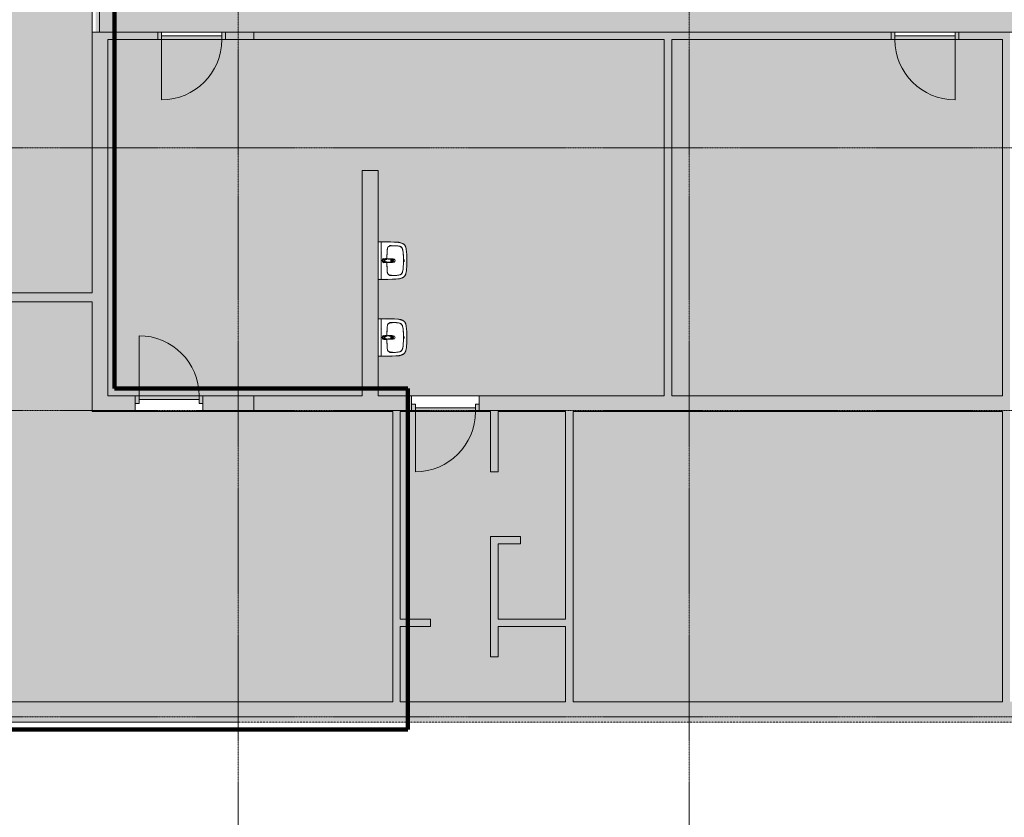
# Model space of a CAD drawing. Header units: millimetres. Extents: x 16156 to 91527, y 4646 to 113494.
# Tile 3 of 210: x 31512 to 44609, y 42724 to 53337. Entities that reach past the tile are written whole.
import ezdxf

# ---------------------------------------------------------------- set-up
doc = ezdxf.new("R2010")
doc.units = ezdxf.units.MM
for name, pattern in [('Afbreeklijn', [9, 5, -2, 0, -2]), ('ARC Dash', [4, 2, -2]), ('ARC Demolished', [7.14375, 4.7625, -2.38125]), ('ARC Grid Line', [22.225, 12.7, -3.175, 3.175, -3.175])]:
    doc.linetypes.add(name, pattern=pattern)
for name, color, linetype, lineweight in [('A--A2__Ruwbouw', 8, 'Continuous', 9), ('A--AR9__AlgVoorz', 1, 'Continuous', 9), ('A--L$01A__Algemeen', 7, 'ARC Demolished', 9), ('A--L$07A__Stramien', 1, 'Continuous', 13), ('A--L21__Buitenwanden', 3, 'ARC Demolished', 9), ('A--L22__Binnenwanden', 2, 'Continuous', 9), ('A--L23__Vloeren', 3, 'Continuous', 9), ('A--L3__Afbouw', 2, 'Continuous', 9), ('A--L74__VasteSanitaireVoorz', 1, 'ARC Demolished', 9), ('A--LD30__DetailPenMiddel', 3, 'Continuous', 9), ('A--LR9__AlgVoorz', 7, 'Continuous', 9)]:
    doc.layers.add(name, color=color, linetype=linetype, lineweight=lineweight)

# ---------------------------------------------------------------- blocks, each defined once
blk = doc.blocks.new('32_DO_WB_vo deur enkel2 - vo 2-2241147-AB-Begane grond - slooptekening')
at = {"layer": 'A--L3__Afbouw'}
h = blk.add_hatch(color=9, dxfattribs=at)
h.paths.add_polyline_path([(-330, 50), (-330, -50), (-280, -50), (-280, 50)])
h.paths.add_polyline_path([(520, 50), (520, -50), (570, -50), (570, 50)])
blk.add_hatch(color=9, dxfattribs=at).paths.add_polyline_path([(-280, 50), (-280, 0), (520, 0), (520, 50), (-96, 50)])
at = {"layer": 'A--L$01A__Algemeen', "linetype": 'Continuous'}
blk.add_line((520, 50), (520, 850), dxfattribs=at)
blk.add_arc((520, 50), 800, 90, 180, dxfattribs=at)
at = {"layer": 'A--L3__Afbouw'}
for p, q in [((-280, 50), (-330, 50)), ((-330, 50), (-330, -50)), ((520, 50), (-280, 50)), ((-280, 50), (-280, 0)), ((-280, -50), (-280, 50)), ((520, 0), (520, 50)), ((570, 50), (520, 50)), ((520, 50), (520, -50)), ((570, -50), (570, 50)), ((-330, -50), (-280, -50)), ((-280, 0), (520, 0)), ((520, -50), (570, -50))]:
    blk.add_line(p, q, dxfattribs=at)
blk = doc.blocks.new('32_DO_WB_vo deur enkel1 - vo 2-2338839-AB-Begane grond - slooptekening')
at = {"layer": 'A--L3__Afbouw'}
h = blk.add_hatch(color=9, dxfattribs=at)
h.paths.add_polyline_path([(570, -5), (520, -5), (520, -105), (570, -105)])
h.paths.add_polyline_path([(-330, -5), (-330, -105), (-280, -105), (-280, -5)])
blk.add_hatch(color=9, dxfattribs=at).paths.add_polyline_path([(520, -55), (-280, -55), (-280, -105), (520, -105)])
at = {"layer": 'A--L$01A__Algemeen', "linetype": 'Continuous'}
blk.add_line((520, -105), (520, -905), dxfattribs=at)
blk.add_arc((520, -105), 800, 180, 270, dxfattribs=at)
at = {"layer": 'A--L3__Afbouw'}
for p, q in [((-330, -105), (-330, -5)), ((-330, -5), (-280, -5)), ((-280, -105), (-330, -105)), ((-280, -5), (-280, -105)), ((-280, -55), (520, -55)), ((-280, -105), (-280, -55)), ((520, -105), (-280, -105)), ((520, -105), (520, -5)), ((520, -5), (570, -5)), ((520, -55), (520, -105)), ((570, -105), (520, -105)), ((570, -5), (570, -105))]:
    blk.add_line(p, q, dxfattribs=at)
blk = doc.blocks.new('74_PF_wastafel 50x38_sphinx300_un - 74_PF_wastafel 50x38_sphinx300_un-V23-AB-Begane grond - slooptekening')
at = {"layer": 'A--L74__VasteSanitaireVoorz', "linetype": 'Continuous'}
for p, q in [((243, 0), (247, 0)), ((247, 0), (250, 0)), ((-250, 0), (-250, -37)), ((-242, 0), (-250, 0)), ((-250, 0), (-247, 0)), ((-250, -37), (-250, -129)), ((-250, -37), (-241, -37)), ((-250, -37), (-242, -37)), ((-247, 0), (-243, 0)), ((242, 0), (-242, 0)), ((-242, -37), (242, -37)), ((-124, -117), (-21, -116)), ((22, -115), (124, -117)), ((250, 0), (242, 0)), ((242, -37), (250, -37)), ((250, -37), (250, 0)), ((250, -129), (250, -37))]:
    blk.add_line(p, q, dxfattribs=at)
at = {"layer": 'A--L74__VasteSanitaireVoorz', "linetype": 'Continuous', "lineweight": 25}
for p, q in [((-21, -100), (-24, -78)), ((-23, -99), (-23, -107)), ((-23, -99), (-22, -106)), ((-20, -99), (-23, -99)), ((-22, -115), (-16, -173)), ((-21, -113), (-21, -100)), ((-21, -101), (-21, -113)), ((-20, -126), (-20, -184)), ((16, -173), (22, -115)), ((23, -99), (20, -99)), ((20, -184), (20, -127)), ((24, -78), (21, -100)), ((21, -100), (21, -115)), ((21, -115), (21, -101)), ((23, -107), (23, -99)), ((-15, -173), (0, -173)), ((-15, -173), (15, -173)), ((0, -173), (15, -173))]:
    blk.add_line(p, q, dxfattribs=at)
at = {"layer": 'A--L74__VasteSanitaireVoorz', "linetype": 'Continuous', "flags": 128}
for points in [[(-250, -129), (-249, -183), (-246, -236), (-243, -269)], [(-193, -153), (-193, -152), (-192, -150), (-192, -149), (-191, -147), (-191, -146), (-190, -144), (-189, -143), (-189, -141), (-188, -140), (-187, -139), (-186, -137), (-185, -136), (-184, -135), (-183, -134), (-182, -132), (-181, -131), (-180, -130), (-178, -129), (-177, -128)], [(-167, -124), (-160, -122), (-152, -120), (-145, -119), (-137, -118), (-130, -117), (-124, -117)], [(124, -117), (132, -118), (139, -118), (147, -119), (154, -121), (162, -122), (167, -124)], [(177, -128), (178, -129), (180, -130), (181, -131), (182, -133), (183, -134), (184, -135), (185, -136), (186, -137), (187, -139), (188, -140), (189, -141), (189, -143), (190, -144), (191, -146), (191, -147), (192, -149), (192, -150), (193, -152), (193, -153)], [(250, -37), (250, -37), (249, -37), (247, -37), (245, -37), (243, -37), (241, -37)], [(243, -269), (247, -216), (250, -162), (250, -129)], [(-197, -242), (-198, -221), (-198, -200), (-197, -187)], [(-197, -187), (-196, -177), (-195, -168), (-194, -158), (-193, -153)], [(-191, -282), (-193, -273), (-195, -264), (-196, -255), (-197, -245), (-197, -242)], [(197, -242), (196, -251), (195, -261), (194, -270), (192, -279), (191, -282)], [(193, -153), (195, -163), (196, -173), (197, -182), (197, -187)], [(197, -187), (198, -208), (198, -229), (197, -242)], [(-243, -269), (-242, -276), (-241, -283), (-239, -290), (-238, -296), (-236, -303), (-233, -309), (-231, -316), (-228, -322), (-226, -328)], [(-226, -328), (-224, -330), (-223, -333), (-221, -335), (-220, -337), (-218, -339), (-217, -342), (-215, -344), (-213, -346), (-211, -348), (-209, -349), (-207, -351)], [(-207, -351), (-204, -353), (-201, -355), (-199, -357), (-196, -359), (-193, -360), (-190, -362), (-186, -363), (-183, -364), (-180, -365), (-177, -366), (-174, -367), (-172, -368)], [(-157, -321), (-159, -320), (-161, -319), (-163, -318), (-165, -317), (-167, -316), (-169, -315), (-170, -314), (-172, -313), (-174, -311), (-175, -310), (-177, -308), (-178, -307), (-180, -305), (-181, -304), (-182, -302), (-184, -300), (-185, -299), (-186, -297), (-187, -295), (-188, -293), (-189, -291), (-189, -289), (-190, -287), (-191, -285), (-191, -283), (-191, -282)], [(-172, -368), (-155, -371), (-137, -374), (-119, -376), (-101, -377), (-90, -378)], [(-107, -331), (-115, -330), (-124, -329), (-132, -328), (-140, -326), (-148, -323), (-156, -321), (-157, -321)], [(107, -331), (58, -335), (9, -336), (-40, -335), (-89, -333), (-107, -331)], [(-90, -378), (33, -379), (90, -378)], [(90, -378), (108, -377), (126, -375), (143, -373), (161, -370), (172, -368)], [(157, -321), (149, -323), (141, -325), (133, -327), (124, -329), (116, -330), (108, -331), (107, -331)], [(191, -282), (191, -285), (190, -287), (190, -289), (189, -291), (188, -292), (187, -294), (186, -296), (185, -298), (184, -300), (183, -302), (182, -303), (180, -305), (179, -306), (177, -308), (176, -309), (174, -311), (173, -312), (171, -313), (169, -315), (167, -316), (166, -317), (164, -318), (162, -319), (160, -320), (158, -320), (157, -321)], [(172, -368), (175, -367), (179, -366), (182, -365), (185, -364), (188, -362), (191, -361), (194, -359), (197, -358), (200, -356), (203, -354), (206, -352), (207, -351)], [(207, -351), (209, -349), (211, -347), (213, -346), (215, -344), (217, -341), (218, -339), (220, -337), (222, -335), (223, -332), (224, -330), (226, -328)], [(226, -328), (229, -322), (231, -315), (234, -309), (236, -302), (238, -296), (239, -289), (241, -282), (242, -275), (243, -269)]]:
    blk.add_lwpolyline(points, dxfattribs=at)
at = {"layer": 'A--L74__VasteSanitaireVoorz', "linetype": 'Continuous', "lineweight": 25, "flags": 128}
for points in [[(-22, -115), (-19, -144), (-15, -173)], [(-20, -104), (-19, -105), (-19, -105), (-19, -106)], [(15, -173), (19, -144), (22, -115)], [(17, -113), (22, -106), (23, -99)], [(18, -108), (18, -107), (18, -106), (19, -106), (19, -105), (19, -104), (20, -104)], [(-16, -173), (-16, -174), (-15, -175), (-15, -175), (-15, -176), (-15, -177), (-15, -177), (-15, -178), (-15, -178), (-15, -179), (-14, -179), (-14, -180), (-14, -181), (-13, -181), (-13, -182), (-13, -182), (-12, -183), (-12, -183), (-12, -184), (-11, -184), (-11, -185), (-10, -185), (-10, -185), (-9, -186), (-9, -186), (-8, -187), (-8, -187), (-7, -187), (-7, -187), (-6, -188), (-6, -188), (-5, -188), (-4, -188), (-4, -188), (-3, -189), (-3, -189), (-2, -189), (-1, -189), (-1, -189), (0, -189), (0, -189), (1, -189), (2, -189), (2, -189), (3, -189), (4, -189), (4, -188), (5, -188), (5, -188), (6, -188), (6, -188), (7, -187), (8, -187), (8, -187), (9, -186), (9, -186), (10, -186), (10, -185), (11, -185), (11, -184), (11, -184), (12, -183), (12, -183), (13, -182), (13, -182), (13, -181), (14, -181), (14, -180), (14, -180), (14, -179), (15, -179), (15, -178), (15, -177), (15, -177), (15, -176), (15, -176), (15, -175), (16, -174), (16, -174), (16, -173)]]:
    blk.add_lwpolyline(points, dxfattribs=at)
at = {"layer": 'A--L74__VasteSanitaireVoorz', "linetype": 'Continuous'}
for centre, radius, start, end in [((-154, -161), 39.8, 125.6177, 169.0021), ((-159, -154), 31.2, 105.2254, 125.6177), ((-118, -306), 189, 92.0128, 105.2254), ((0, -3650), 3535, 90.3412, 92.0128), ((0, -75), 17.5, 0, 180), ((0, -75), 17.5, 180, 240), ((0, -75), 17.5, 75, 105), ((0, -75), 17.5, 285, 0), ((0, -75), 17.5, 285, 300), ((0, -3650), 3535, 87.9872, 89.6485), ((118, -306), 189, 74.7746, 87.9872), ((159, -154), 31.2, 54.3823, 74.7746), ((154, -161), 39.8, 10.9979, 54.3823), ((1091, -129), 1291, 180.891, 183), ((327, -215), 525, 176.9979, 183.0021), ((47, -200), 245, 169.0021, 176.9979), ((37, -230), 234, 183.0021, 192.9979), ((0, -200), 23, 150, 180), ((0, -200), 23, 180, 0), ((0, -200), 23, 360, 30), ((-37, -230), 234, 347.0021, 356.9979), ((-47, -200), 245, 3.0021, 10.9979), ((-327, -215), 525, 356.9979, 3.0021), ((-1091, -129), 1291, 357, 359.109), ((-140, -271), 52.8, 192.9979, 251.0021), ((-71, -251), 123, 198.2459, 206.4169), ((-164, -297), 18.9, 206.4169, 231.4261), ((-88, -121), 211, 251.0021, 264.9979), ((0, 889), 1225, 264.9979, 275.0021), ((0, 2695), 3038, 269.7219, 270.2781), ((88, -121), 211, 275.0021, 288.9979), ((140, -271), 52.8, 288.9979, 347.0021), ((164, -297), 18.9, 308.5739, 333.5831), ((71, -251), 123, 333.5831, 341.7541)]:
    blk.add_arc(centre, radius, start, end, dxfattribs=at)
at = {"layer": 'A--L74__VasteSanitaireVoorz', "linetype": 'Continuous', "lineweight": 25}
for start, end in [(0, 180), (180, 243.6372), (288, 0)]:
    blk.add_arc((0, -75), 24, start, end, dxfattribs=at)
for centre, major_axis, ratio, start_param, end_param in [((0, -98), (20.5, 0), 0.967332, 1.570796, 3.665191), ((0, -100), (20.1, 0), 0.870402, 1.570796, 3.08442), ((0, -99), (20, 0), 0.97026, 3.144451, 3.592433), ((0, -98), (20.5, 0), 0.967332, 5.759587, 7.853982), ((0, -100), (20.1, 0), 0.870402, 0.057173, 1.570796), ((0, -99), (20, 0), 0.97026, 5.832345, 6.280327), ((0, -184), (19.7, 0), 0.967332, 3.141593, 6.283185), ((0, -187), (11.5, 0), 0.973197, 4.45059, 4.974188)]:
    blk.add_ellipse(centre, major_axis=major_axis, ratio=ratio, start_param=start_param, end_param=end_param, dxfattribs=at)
for points, knots in [([(23, -99), (23, -96), (22, -91), (19, -87), (17, -85), (15, -83), (13, -82), (10, -80), (6, -79), (2, -79), (-2, -79), (-4, -79), (-8, -80), (-12, -81), (-15, -83), (-18, -86), (-20, -88), (-22, -92), (-23, -95), (-23, -97), (-23, -99)], [-1, -1, -1, -1, -0.861111, -0.791667, -0.756944, -0.722222, -0.6875, -0.652778, -0.583333, -0.513889, -0.479167, -0.444444, -0.388889, -0.333333, -0.277778, -0.222222, -0.166667, -0.111111, -0.055556, 0, 0, 0, 0]), ([(-23, -107), (-23, -104), (-22, -99), (-19, -94), (-17, -92), (-15, -90), (-13, -88), (-10, -87), (-6, -85), (-2, -85), (2, -85), (4, -85), (8, -86), (12, -88), (15, -90), (18, -93), (20, -96), (22, -100), (23, -103), (23, -106), (23, -107)], [-1, -1, -1, -1, -0.861111, -0.791667, -0.756944, -0.722222, -0.6875, -0.652778, -0.583333, -0.513889, -0.479167, -0.444444, -0.388889, -0.333333, -0.277778, -0.222222, -0.166667, -0.111111, -0.055556, 0, 0, 0, 0]), ([(-21, -97), (-21, -94), (-20, -90), (-17, -86), (-15, -83), (-13, -82), (-12, -81), (-9, -79), (-5, -78), (-2, -77), (1, -77), (4, -78), (7, -79), (10, -80), (14, -82), (16, -84), (18, -87), (20, -90), (21, -94), (21, -96), (21, -97)], [-1, -1, -1, -1, -0.861111, -0.791667, -0.756944, -0.722222, -0.6875, -0.652778, -0.583333, -0.513889, -0.479167, -0.444444, -0.388889, -0.333333, -0.277778, -0.222222, -0.166667, -0.111111, -0.055556, 0, 0, 0, 0]), ([(-19, -103), (-19, -103), (-19, -103), (-19, -102), (-20, -102), (-20, -101), (-20, -101), (-21, -100), (-21, -100), (-21, -99)], [0.7142857, 0.7142857, 0.7142857, 0.7142857, 0.75, 0.7857143, 0.8214286, 0.8571429, 0.8928571, 0.9285714, 1, 1, 1, 1]), ([(21, -99), (21, -100), (21, -100), (20, -101), (20, -101), (20, -102), (19, -102), (19, -103), (19, -103), (18, -103), (18, -104), (17, -105), (17, -105), (16, -106)], [0, 0, 0, 0, 0.0714286, 0.1071429, 0.1428571, 0.1785714, 0.2142857, 0.25, 0.2678571, 0.2857143, 0.3214286, 0.3571429, 0.4285714, 0.4285714, 0.4285714, 0.4285714]), ([(15, -173), (15, -176), (15, -179), (13, -182), (11, -184), (10, -185), (9, -186), (7, -187), (4, -188), (1, -189), (-2, -189), (-5, -188), (-8, -187), (-10, -185), (-12, -183), (-13, -181), (-14, -179), (-15, -176), (-15, -174), (-15, -173)], [-1, -1, -1, -1, -0.861111, -0.791667, -0.756944, -0.722222, -0.6875, -0.652778, -0.583333, -0.513889, -0.444444, -0.388889, -0.333333, -0.277778, -0.222222, -0.166667, -0.111111, -0.055556, 0, 0, 0, 0])]:
    blk.add_open_spline(points, degree=3, knots=knots, dxfattribs=at)
for points in [[(-22, -115), (-22, -114), (-23, -111), (-23, -109), (-23, -107)], [(-21, -101), (-21, -101), (-21, -99), (-21, -98), (-21, -97)], [(-21, -99), (-21, -99), (-21, -99), (-21, -100), (-21, -101)], [(21, -97), (21, -98), (21, -99), (21, -101), (21, -101)], [(21, -101), (21, -100), (21, -99), (21, -99), (21, -99)], [(23, -107), (23, -109), (23, -111), (22, -114), (22, -115)]]:
    blk.add_open_spline(points, degree=3, dxfattribs=at)
at = {"layer": 'A--L74__VasteSanitaireVoorz', "linetype": 'Continuous'}
for points in [[(76, -116), (76, -116), (76, -116), (74, -116), (71, -116), (67, -116), (63, -116), (59, -116), (56, -115), (54, -115), (54, -115), (54, -115)], [(54, -115), (54, -115), (54, -115), (56, -115), (59, -116), (63, -116), (67, -116), (71, -116), (74, -116), (76, -116), (76, -116), (76, -116)]]:
    blk.add_open_spline(points, degree=3, dxfattribs=at)
blk = doc.blocks.new('74_PF_wastafel 50x38_sphinx300_un - 74_PF_wastafel 50x38_sphinx300_un-V210-AB-Begane grond - slooptekening')
at = {"layer": 'A--L74__VasteSanitaireVoorz', "linetype": 'Continuous'}
for p, q in [((243, 0), (247, 0)), ((247, 0), (250, 0)), ((-250, 0), (-250, -37)), ((-242, 0), (-250, 0)), ((-250, 0), (-247, 0)), ((-250, -37), (-250, -129)), ((-250, -37), (-241, -37)), ((-250, -37), (-242, -37)), ((-247, 0), (-243, 0)), ((242, 0), (-242, 0)), ((-242, -37), (242, -37)), ((-124, -117), (-21, -116)), ((22, -115), (124, -117)), ((250, 0), (242, 0)), ((242, -37), (250, -37)), ((250, -37), (250, 0)), ((250, -129), (250, -37))]:
    blk.add_line(p, q, dxfattribs=at)
at = {"layer": 'A--L74__VasteSanitaireVoorz', "linetype": 'Continuous', "lineweight": 25}
for p, q in [((-21, -100), (-24, -78)), ((-23, -99), (-23, -107)), ((-23, -99), (-22, -106)), ((-20, -99), (-23, -99)), ((-22, -115), (-16, -173)), ((-21, -113), (-21, -100)), ((-21, -101), (-21, -113)), ((-20, -126), (-20, -184)), ((16, -173), (22, -115)), ((23, -99), (20, -99)), ((20, -184), (20, -127)), ((24, -78), (21, -100)), ((21, -100), (21, -115)), ((21, -115), (21, -101)), ((23, -107), (23, -99)), ((-15, -173), (0, -173)), ((-15, -173), (15, -173)), ((0, -173), (15, -173))]:
    blk.add_line(p, q, dxfattribs=at)
at = {"layer": 'A--L74__VasteSanitaireVoorz', "linetype": 'Continuous', "flags": 128}
for points in [[(-250, -129), (-249, -183), (-246, -236), (-243, -269)], [(-193, -153), (-193, -152), (-192, -150), (-192, -149), (-191, -147), (-191, -146), (-190, -144), (-189, -143), (-189, -141), (-188, -140), (-187, -139), (-186, -137), (-185, -136), (-184, -135), (-183, -134), (-182, -132), (-181, -131), (-180, -130), (-178, -129), (-177, -128)], [(-167, -124), (-160, -122), (-152, -120), (-145, -119), (-137, -118), (-130, -117), (-124, -117)], [(124, -117), (132, -118), (139, -118), (147, -119), (154, -121), (162, -122), (167, -124)], [(177, -128), (178, -129), (180, -130), (181, -131), (182, -133), (183, -134), (184, -135), (185, -136), (186, -137), (187, -139), (188, -140), (189, -141), (189, -143), (190, -144), (191, -146), (191, -147), (192, -149), (192, -150), (193, -152), (193, -153)], [(250, -37), (250, -37), (249, -37), (247, -37), (245, -37), (243, -37), (241, -37)], [(243, -269), (247, -216), (250, -162), (250, -129)], [(-197, -242), (-198, -221), (-198, -200), (-197, -187)], [(-197, -187), (-196, -177), (-195, -168), (-194, -158), (-193, -153)], [(-191, -282), (-193, -273), (-195, -264), (-196, -255), (-197, -245), (-197, -242)], [(197, -242), (196, -251), (195, -261), (194, -270), (192, -279), (191, -282)], [(193, -153), (195, -163), (196, -173), (197, -182), (197, -187)], [(197, -187), (198, -208), (198, -229), (197, -242)], [(-243, -269), (-242, -276), (-241, -283), (-239, -290), (-238, -296), (-236, -303), (-233, -309), (-231, -316), (-228, -322), (-226, -328)], [(-226, -328), (-224, -330), (-223, -333), (-221, -335), (-220, -337), (-218, -339), (-217, -342), (-215, -344), (-213, -346), (-211, -348), (-209, -349), (-207, -351)], [(-207, -351), (-204, -353), (-201, -355), (-199, -357), (-196, -359), (-193, -360), (-190, -362), (-186, -363), (-183, -364), (-180, -365), (-177, -366), (-174, -367), (-172, -368)], [(-157, -321), (-159, -320), (-161, -319), (-163, -318), (-165, -317), (-167, -316), (-169, -315), (-170, -314), (-172, -313), (-174, -311), (-175, -310), (-177, -308), (-178, -307), (-180, -305), (-181, -304), (-182, -302), (-184, -300), (-185, -299), (-186, -297), (-187, -295), (-188, -293), (-189, -291), (-189, -289), (-190, -287), (-191, -285), (-191, -283), (-191, -282)], [(-172, -368), (-155, -371), (-137, -374), (-119, -376), (-101, -377), (-90, -378)], [(-107, -331), (-115, -330), (-124, -329), (-132, -328), (-140, -326), (-148, -323), (-156, -321), (-157, -321)], [(107, -331), (58, -335), (9, -336), (-40, -335), (-89, -333), (-107, -331)], [(-90, -378), (33, -379), (90, -378)], [(90, -378), (108, -377), (126, -375), (143, -373), (161, -370), (172, -368)], [(157, -321), (149, -323), (141, -325), (133, -327), (124, -329), (116, -330), (108, -331), (107, -331)], [(191, -282), (191, -285), (190, -287), (190, -289), (189, -291), (188, -292), (187, -294), (186, -296), (185, -298), (184, -300), (183, -302), (182, -303), (180, -305), (179, -306), (177, -308), (176, -309), (174, -311), (173, -312), (171, -313), (169, -315), (167, -316), (166, -317), (164, -318), (162, -319), (160, -320), (158, -320), (157, -321)], [(172, -368), (175, -367), (179, -366), (182, -365), (185, -364), (188, -362), (191, -361), (194, -359), (197, -358), (200, -356), (203, -354), (206, -352), (207, -351)], [(207, -351), (209, -349), (211, -347), (213, -346), (215, -344), (217, -341), (218, -339), (220, -337), (222, -335), (223, -332), (224, -330), (226, -328)], [(226, -328), (229, -322), (231, -315), (234, -309), (236, -302), (238, -296), (239, -289), (241, -282), (242, -275), (243, -269)]]:
    blk.add_lwpolyline(points, dxfattribs=at)
at = {"layer": 'A--L74__VasteSanitaireVoorz', "linetype": 'Continuous', "lineweight": 25, "flags": 128}
for points in [[(-22, -115), (-19, -144), (-15, -173)], [(-20, -104), (-19, -105), (-19, -105), (-19, -106)], [(15, -173), (19, -144), (22, -115)], [(17, -113), (22, -106), (23, -99)], [(18, -108), (18, -107), (18, -106), (19, -106), (19, -105), (19, -104), (20, -104)], [(-16, -173), (-16, -174), (-15, -175), (-15, -175), (-15, -176), (-15, -177), (-15, -177), (-15, -178), (-15, -178), (-15, -179), (-14, -179), (-14, -180), (-14, -181), (-13, -181), (-13, -182), (-13, -182), (-12, -183), (-12, -183), (-12, -184), (-11, -184), (-11, -185), (-10, -185), (-10, -185), (-9, -186), (-9, -186), (-8, -187), (-8, -187), (-7, -187), (-7, -187), (-6, -188), (-6, -188), (-5, -188), (-4, -188), (-4, -188), (-3, -189), (-3, -189), (-2, -189), (-1, -189), (-1, -189), (0, -189), (0, -189), (1, -189), (2, -189), (2, -189), (3, -189), (4, -189), (4, -188), (5, -188), (5, -188), (6, -188), (6, -188), (7, -187), (8, -187), (8, -187), (9, -186), (9, -186), (10, -186), (10, -185), (11, -185), (11, -184), (11, -184), (12, -183), (12, -183), (13, -182), (13, -182), (13, -181), (14, -181), (14, -180), (14, -180), (14, -179), (15, -179), (15, -178), (15, -177), (15, -177), (15, -176), (15, -176), (15, -175), (16, -174), (16, -174), (16, -173)]]:
    blk.add_lwpolyline(points, dxfattribs=at)
at = {"layer": 'A--L74__VasteSanitaireVoorz', "linetype": 'Continuous'}
for centre, radius, start, end in [((-154, -161), 39.8, 125.6177, 169.0021), ((-159, -154), 31.2, 105.2254, 125.6177), ((-118, -306), 189, 92.0128, 105.2254), ((0, -3650), 3535, 90.3412, 92.0128), ((0, -75), 17.5, 0, 180), ((0, -75), 17.5, 180, 240), ((0, -75), 17.5, 75, 105), ((0, -75), 17.5, 285, 0), ((0, -75), 17.5, 285, 300), ((0, -3650), 3535, 87.9872, 89.6485), ((118, -306), 189, 74.7746, 87.9872), ((159, -154), 31.2, 54.3823, 74.7746), ((154, -161), 39.8, 10.9979, 54.3823), ((1091, -129), 1291, 180.891, 183), ((327, -215), 525, 176.9979, 183.0021), ((47, -200), 245, 169.0021, 176.9979), ((37, -230), 234, 183.0021, 192.9979), ((0, -200), 23, 150, 180), ((0, -200), 23, 180, 0), ((0, -200), 23, 360, 30), ((-37, -230), 234, 347.0021, 356.9979), ((-47, -200), 245, 3.0021, 10.9979), ((-327, -215), 525, 356.9979, 3.0021), ((-1091, -129), 1291, 357, 359.109), ((-140, -271), 52.8, 192.9979, 251.0021), ((-71, -251), 123, 198.2459, 206.4169), ((-164, -297), 18.9, 206.4169, 231.4261), ((-88, -121), 211, 251.0021, 264.9979), ((0, 889), 1225, 264.9979, 275.0021), ((0, 2695), 3038, 269.7219, 270.2781), ((88, -121), 211, 275.0021, 288.9979), ((140, -271), 52.8, 288.9979, 347.0021), ((164, -297), 18.9, 308.5739, 333.5831), ((71, -251), 123, 333.5831, 341.7541)]:
    blk.add_arc(centre, radius, start, end, dxfattribs=at)
at = {"layer": 'A--L74__VasteSanitaireVoorz', "linetype": 'Continuous', "lineweight": 25}
for start, end in [(0, 180), (180, 243.6372), (288, 0)]:
    blk.add_arc((0, -75), 24, start, end, dxfattribs=at)
for centre, major_axis, ratio, start_param, end_param in [((0, -98), (20.5, 0), 0.967332, 1.570796, 3.665191), ((0, -100), (20.1, 0), 0.870402, 1.570796, 3.08442), ((0, -99), (20, 0), 0.97026, 3.144451, 3.592433), ((0, -98), (20.5, 0), 0.967332, 5.759587, 7.853982), ((0, -100), (20.1, 0), 0.870402, 0.057173, 1.570796), ((0, -99), (20, 0), 0.97026, 5.832345, 6.280327), ((0, -184), (19.7, 0), 0.967332, 3.141593, 6.283185), ((0, -187), (11.5, 0), 0.973197, 4.45059, 4.974188)]:
    blk.add_ellipse(centre, major_axis=major_axis, ratio=ratio, start_param=start_param, end_param=end_param, dxfattribs=at)
for points, knots in [([(23, -99), (23, -96), (22, -91), (19, -87), (17, -85), (15, -83), (13, -82), (10, -80), (6, -79), (2, -79), (-2, -79), (-4, -79), (-8, -80), (-12, -81), (-15, -83), (-18, -86), (-20, -88), (-22, -92), (-23, -95), (-23, -97), (-23, -99)], [-1, -1, -1, -1, -0.861111, -0.791667, -0.756944, -0.722222, -0.6875, -0.652778, -0.583333, -0.513889, -0.479167, -0.444444, -0.388889, -0.333333, -0.277778, -0.222222, -0.166667, -0.111111, -0.055556, 0, 0, 0, 0]), ([(-23, -107), (-23, -104), (-22, -99), (-19, -94), (-17, -92), (-15, -90), (-13, -88), (-10, -87), (-6, -85), (-2, -85), (2, -85), (4, -85), (8, -86), (12, -88), (15, -90), (18, -93), (20, -96), (22, -100), (23, -103), (23, -106), (23, -107)], [-1, -1, -1, -1, -0.861111, -0.791667, -0.756944, -0.722222, -0.6875, -0.652778, -0.583333, -0.513889, -0.479167, -0.444444, -0.388889, -0.333333, -0.277778, -0.222222, -0.166667, -0.111111, -0.055556, 0, 0, 0, 0]), ([(-21, -97), (-21, -94), (-20, -90), (-17, -86), (-15, -83), (-13, -82), (-12, -81), (-9, -79), (-5, -78), (-2, -77), (1, -77), (4, -78), (7, -79), (10, -80), (14, -82), (16, -84), (18, -87), (20, -90), (21, -94), (21, -96), (21, -97)], [-1, -1, -1, -1, -0.861111, -0.791667, -0.756944, -0.722222, -0.6875, -0.652778, -0.583333, -0.513889, -0.479167, -0.444444, -0.388889, -0.333333, -0.277778, -0.222222, -0.166667, -0.111111, -0.055556, 0, 0, 0, 0]), ([(-19, -103), (-19, -103), (-19, -103), (-19, -102), (-20, -102), (-20, -101), (-20, -101), (-21, -100), (-21, -100), (-21, -99)], [0.7142857, 0.7142857, 0.7142857, 0.7142857, 0.75, 0.7857143, 0.8214286, 0.8571429, 0.8928571, 0.9285714, 1, 1, 1, 1]), ([(21, -99), (21, -100), (21, -100), (20, -101), (20, -101), (20, -102), (19, -102), (19, -103), (19, -103), (18, -103), (18, -104), (17, -105), (17, -105), (16, -106)], [0, 0, 0, 0, 0.0714286, 0.1071429, 0.1428571, 0.1785714, 0.2142857, 0.25, 0.2678571, 0.2857143, 0.3214286, 0.3571429, 0.4285714, 0.4285714, 0.4285714, 0.4285714]), ([(15, -173), (15, -176), (15, -179), (13, -182), (11, -184), (10, -185), (9, -186), (7, -187), (4, -188), (1, -189), (-2, -189), (-5, -188), (-8, -187), (-10, -185), (-12, -183), (-13, -181), (-14, -179), (-15, -176), (-15, -174), (-15, -173)], [-1, -1, -1, -1, -0.861111, -0.791667, -0.756944, -0.722222, -0.6875, -0.652778, -0.583333, -0.513889, -0.444444, -0.388889, -0.333333, -0.277778, -0.222222, -0.166667, -0.111111, -0.055556, 0, 0, 0, 0])]:
    blk.add_open_spline(points, degree=3, knots=knots, dxfattribs=at)
for points in [[(-22, -115), (-22, -114), (-23, -111), (-23, -109), (-23, -107)], [(-21, -101), (-21, -101), (-21, -99), (-21, -98), (-21, -97)], [(-21, -99), (-21, -99), (-21, -99), (-21, -100), (-21, -101)], [(21, -97), (21, -98), (21, -99), (21, -101), (21, -101)], [(21, -101), (21, -100), (21, -99), (21, -99), (21, -99)], [(23, -107), (23, -109), (23, -111), (22, -114), (22, -115)]]:
    blk.add_open_spline(points, degree=3, dxfattribs=at)
at = {"layer": 'A--L74__VasteSanitaireVoorz', "linetype": 'Continuous'}
for points in [[(76, -116), (76, -116), (76, -116), (74, -116), (71, -116), (67, -116), (63, -116), (59, -116), (56, -115), (54, -115), (54, -115), (54, -115)], [(54, -115), (54, -115), (54, -115), (56, -115), (59, -116), (63, -116), (67, -116), (71, -116), (74, -116), (76, -116), (76, -116), (76, -116)]]:
    blk.add_open_spline(points, degree=3, dxfattribs=at)
blk = doc.blocks.new('32_DO_WB_vo deur enkel2 - vo 2-2241142-AB-Begane grond - slooptekening')
at = {"layer": 'A--L3__Afbouw'}
h = blk.add_hatch(color=9, dxfattribs=at)
h.paths.add_polyline_path([(-330, -50), (-280, -50), (-280, 50), (-330, 50)])
h.paths.add_polyline_path([(570, -50), (570, 50), (520, 50), (520, -50), (530, -50)])
blk.add_hatch(color=9, dxfattribs=at).paths.add_polyline_path([(520, -50), (520, 0), (-280, 0), (-280, -50)])
at = {"layer": 'A--L$01A__Algemeen', "linetype": 'Continuous'}
blk.add_line((520, -50), (520, -850), dxfattribs=at)
blk.add_arc((520, -50), 800, 180, 270, dxfattribs=at)
at = {"layer": 'A--L3__Afbouw'}
for p, q in [((-330, -50), (-330, 50)), ((-330, 50), (-280, 50)), ((-280, 50), (-280, -50)), ((-280, 0), (520, 0)), ((-280, -50), (-280, 0)), ((520, -50), (520, 50)), ((520, 50), (570, 50)), ((520, 0), (520, -50)), ((570, 50), (570, -50)), ((-280, -50), (-330, -50)), ((520, -50), (-280, -50)), ((570, -50), (520, -50))]:
    blk.add_line(p, q, dxfattribs=at)
blk = doc.blocks.new('32_DO_WB_vo deur enkel1 - vo 2-1766217-AB-Begane grond - slooptekening')
at = {"layer": 'A--L3__Afbouw'}
h = blk.add_hatch(color=9, dxfattribs=at)
h.paths.add_polyline_path([(-280, 105), (-330, 105), (-330, 5), (-280, 5)])
h.paths.add_polyline_path([(520, 105), (520, 5), (570, 5), (570, 105)])
blk.add_hatch(color=9, dxfattribs=at).paths.add_polyline_path([(-280, 105), (-280, 55), (520, 55), (520, 105)])
at = {"layer": 'A--L$01A__Algemeen', "linetype": 'Continuous'}
blk.add_line((520, 105), (520, 905), dxfattribs=at)
blk.add_arc((520, 105), 800, 90, 180, dxfattribs=at)
at = {"layer": 'A--L3__Afbouw'}
for p, q in [((-280, 105), (-330, 105)), ((-330, 105), (-330, 5)), ((-330, 5), (-280, 5)), ((520, 105), (-280, 105)), ((-280, 105), (-280, 55)), ((-280, 5), (-280, 105)), ((-280, 55), (520, 55)), ((520, 55), (520, 105)), ((570, 105), (520, 105)), ((520, 105), (520, 5)), ((520, 5), (570, 5)), ((570, 5), (570, 105))]:
    blk.add_line(p, q, dxfattribs=at)

msp = doc.modelspace()

# ---------------------------------------------------------------- hatches: boundary and pattern name
at = {"layer": 'A--A2__Ruwbouw'}
for points in [[(32684.3, 48331.4), (32684.3, 53171.4), (32474.3, 53171.4), (32474.3, 48331.4)], [(40185.3, 48331.4), (40185.3, 53071.4), (40085.3, 53071.4), (40085.3, 48331.4)], [(44684.3, 44261.4), (44684.3, 53171.4), (44584.3, 53171.4), (44584.3, 44261.4), (44634.3, 44261.4)], [(36069.3, 48331.4), (36279.3, 48331.4), (36279.3, 51331.4), (36069.3, 51331.4), (36069.3, 48670.5)], [(36574.3, 44261.4), (36574.3, 48121.4), (36474.3, 48121.4), (36474.3, 44261.4)], [(37775.3, 47321.4), (37875.3, 47321.4), (37875.3, 48121.4), (37775.3, 48121.4), (37775.3, 47533.2)], [(38774.3, 44261.4), (38874.3, 44261.4), (38874.3, 48121.4), (38774.3, 48121.4), (38774.3, 45189.6)], [(37875.3, 44861.4), (37875.3, 46461.4), (37775.3, 46461.4), (37775.3, 44861.4)], [(38150.3, 46361.4), (38174.3, 46361.4), (38174.3, 46461.4), (37875.3, 46461.4), (37875.3, 46361.4), (38075.3, 46361.4)], [(36974.3, 45261.4), (36974.3, 45361.4), (36574.3, 45361.4), (36574.3, 45261.4)], [(38774.3, 45261.4), (38774.3, 45361.4), (37875.3, 45361.4), (37875.3, 45261.4), (38571.6, 45261.4)], [(35664.3, 43991.4), (35664.3, 44261.4), (27004.3, 44261.4), (27004.3, 43991.4), (34417.3, 43991.4)]]:
    msp.add_hatch(color=9, dxfattribs=at).paths.add_polyline_path(points)
h = msp.add_hatch(color=9, dxfattribs=at)
h.paths.add_polyline_path([(33349.3, 53071.4), (33349.3, 53171.4), (32684.3, 53171.4), (32684.3, 53071.4)])
h.paths.add_polyline_path([(34624.3, 53071.4), (34624.3, 53171.4), (34249.3, 53171.4), (34249.3, 53071.4)])
h = msp.add_hatch(color=9, dxfattribs=at)
h.paths.add_polyline_path([(40185.3, 53071.4), (43104.3, 53071.4), (43104.3, 53171.4), (34624.3, 53171.4), (34624.3, 53071.4), (40085.3, 53071.4)])
h.paths.add_polyline_path([(44467.8, 53071.4), (44584.3, 53071.4), (44584.3, 53171.4), (44004.3, 53171.4), (44004.3, 53071.4)])
h = msp.add_hatch(color=9, dxfattribs=at)
h.paths.add_polyline_path([(30165.6, 49582.4), (30499, 49582.4), (30499, 49702.4), (30040.9, 49702.4), (30040.9, 49582.4)])
h.paths.add_polyline_path([(32474.3, 49582.4), (32474.3, 49702.4), (31399, 49702.4), (31399, 49582.4)])
h = msp.add_hatch(color=9, dxfattribs=at)
h.paths.add_polyline_path([(33949.3, 48121.4), (34624.3, 48121.4), (34624.3, 48331.4), (33949.3, 48331.4), (33949.3, 48226.4)])
h.paths.add_polyline_path([(32967.6, 48121.4), (33049.3, 48121.4), (33049.3, 48331.4), (32474.3, 48331.4), (32474.3, 48121.4)])
h = msp.add_hatch(color=9, dxfattribs=at)
h.paths.add_polyline_path([(44584.3, 48121.4), (44584.3, 48331.4), (37624.8, 48331.4), (37624.8, 48121.4), (38874.3, 48121.4)])
h.paths.add_polyline_path([(34624.3, 48121.4), (36724.8, 48121.4), (36724.8, 48331.4), (34624.3, 48331.4), (34624.3, 48226.4)])
h = msp.add_hatch(color=9, dxfattribs=at)
h.paths.add_polyline_path([(35664.3, 43991.4), (49125.3, 43991.4), (49125.3, 44261.4), (35664.3, 44261.4), (35664.3, 44156.4)])
h.paths.add_polyline_path([(50425.3, 43991.4), (50425.3, 44261.4), (50025.3, 44261.4), (50025.3, 43991.4)])
h.paths.add_polyline_path([(52573.3, 43991.4), (52573.3, 44261.4), (51325.3, 44261.4), (51325.3, 43991.4), (52363.3, 43991.4)])
at = {"layer": 'A--AR9__AlgVoorz'}
h = msp.add_hatch(color=7, dxfattribs=at)
h.paths.add_polyline_path([(31399, 49702.4), (32474.3, 49702.4), (32474.3, 59131.4), (30474.3, 59131.4), (30474.3, 55091.4), (27274.3, 55091.4), (27274.3, 53050.8), (27304.3, 53050.8), (27304.3, 51250.8), (27274.3, 51250.8), (27274.3, 50653.2), (27304.3, 50653.2), (27304.3, 49835.5), (27274.3, 49835.5), (27274.3, 49702.4), (31099.6, 49702.4)])
h.paths.add_polyline_path([(32414.3, 59181.4), (32414.3, 59231.4), (30514.3, 59231.4), (30514.3, 59181.4), (31464.3, 59181.4)])
for points in [[(33399.3, 53171.4), (50264.3, 53176.7), (50264.3, 55116.4), (32524.3, 55114.4), (32524.3, 53171.4), (33349.3, 53171.4)], [(44584.3, 48331.4), (44584.3, 53071.4), (40185.3, 53069.6), (40185.3, 48331.4)], [(30189.3, 44261.4), (36474.3, 44261.4), (36474.3, 48121.4), (32474.3, 48121.4), (32474.3, 49582.4), (30274.3, 49582.4), (30274.3, 48121.4), (30189.3, 48121.4), (30189.3, 44503.8)], [(38774.3, 44261.4), (38774.3, 45261.4), (37875.3, 45258.7), (37875.3, 44861.4), (37775.3, 44861.4), (37775.3, 46461.4), (38174.3, 46457.4), (38174.3, 46361.4), (37875.3, 46361.4), (37875.3, 45361.4), (38774.3, 45361.4), (38774.3, 48121.4), (37875.3, 48121.4), (37875.3, 47321.4), (37775.3, 47321.4), (37775.3, 48121.4), (36574.3, 48121.4), (36574.3, 45361.4), (36974.3, 45361.4), (36974.3, 45261.4), (36574.3, 45258.7), (36574.3, 44261.4), (38571.6, 44261.4)], [(43972.4, 44261.4), (44584.3, 44267.5), (44584.3, 48121.4), (38874.3, 48121.4), (38874.3, 44261.4)]]:
    msp.add_hatch(color=7, dxfattribs=at).paths.add_polyline_path(points)
h = msp.add_hatch(color=7, dxfattribs=at)
h.paths.add_polyline_path([(38774.3, 48331.4), (40085.3, 48336.2), (40085.3, 53071.4), (32684.3, 53071.4), (32684.3, 48331.4), (36069.3, 48331.4), (36069.3, 51331.4), (36279.3, 51331.4), (36279.3, 48331.4), (38571.6, 48331.4)])
h.paths.add_polyline_path([(36503, 48865.2), (36523.7, 48871.6), (36523.3, 48867.4)])
h.paths.add_polyline_path([(36318.7, 49349.4), (36337.7, 49096.1), (36343.9, 49096.1), (36360.8, 49091.5), (36368.6, 49103), (36370.8, 49108.4), (36378.3, 49114.9), (36351.7, 49125.3), (36338.7, 49120.8), (36323.9, 49289.9)])
h.paths.add_polyline_path([(36281.3, 48866.4), (36281.3, 49350.4), (36544.7, 49342.5), (36592.2, 49331), (36625.3, 49309.7), (36640.1, 49278.6), (36649.9, 49198.2), (36646.2, 48974.6), (36627.8, 48911.3), (36608.7, 48893.2), (36578, 48880.3), (36487.2, 48869.8), (36391, 48867.4), (36318.7, 48866.4)])
h.paths.add_polyline_path([(36495.8, 48903.1), (36573.4, 48912.6), (36592.2, 48923.6), (36611.3, 48957.4), (36620.8, 49018.7), (36620.8, 49198.2), (36612.5, 49255), (36595.1, 49290), (36573.4, 49304.3), (36544.7, 49311.1), (36467.9, 49313.1), (36415.3, 49301), (36400.1, 49284), (36391.5, 49239.1), (36389.1, 49128.1), (36398.5, 49232.6), (36410.2, 49280.2), (36434.5, 49301.5), (36495.8, 49306.3), (36563.7, 49299.9), (36593.3, 49281.2), (36609, 49239.1), (36612.5, 49215.2), (36616.2, 49086.2), (36602.8, 48954.8), (36588.6, 48932.7), (36543.6, 48913.2), (36468.3, 48911.3), (36434.5, 48915.4), (36403.6, 48947.7), (36398.3, 48995.8), (36403.8, 48926.7), (36425.5, 48910.6), (36470.1, 48903.7), (36487.2, 48903.3)])
h.paths.add_polyline_path([(36481.3, 49085.4), (36497.5, 49092.2), (36504.3, 49108.4), (36497.5, 49124.7), (36481.3, 49131.4), (36475.3, 49123.7), (36478.4, 49122.4), (36475.3, 49093.1), (36475.3, 49086.2)])
h.paths.add_polyline_path([(36503, 49888.2), (36523.7, 49894.6), (36523.3, 49890.4)])
h.paths.add_polyline_path([(36318.7, 50372.4), (36335.5, 50092), (36343.9, 50119.1), (36360.8, 50114.5), (36368.6, 50126), (36370.8, 50131.4), (36378.3, 50137.9), (36351.7, 50148.3), (36338.7, 50143.8), (36323.9, 50312.9)])
h.paths.add_polyline_path([(36281.3, 49889.4), (36281.3, 50373.4), (36544.7, 50365.5), (36592.2, 50354), (36625.3, 50332.7), (36640.1, 50301.6), (36649.9, 50221.2), (36646.2, 49997.6), (36634.5, 49944.9), (36608.7, 49916.2), (36578, 49903.3), (36487.2, 49892.8), (36391, 49890.4), (36318.7, 49889.4)])
h.paths.add_polyline_path([(36495.8, 49926.1), (36573.4, 49935.6), (36592.2, 49946.6), (36611.3, 49980.4), (36620.8, 50041.7), (36620.8, 50221.2), (36612.5, 50278), (36595.1, 50313), (36573.4, 50327.3), (36544.7, 50334.1), (36467.9, 50336.1), (36415.3, 50324), (36400.1, 50307), (36393.1, 50278.4), (36389.1, 50151.1), (36398.5, 50255.6), (36410.2, 50303.2), (36434.5, 50324.5), (36495.8, 50329.3), (36563.7, 50322.9), (36593.3, 50304.2), (36608.7, 50263.8), (36612.5, 50238.2), (36614.8, 50077.4), (36608.7, 49999.1), (36588.6, 49955.7), (36543.6, 49936.2), (36465, 49934.6), (36434.5, 49938.4), (36403.6, 49970.7), (36398.5, 50007.3), (36403.8, 49949.7), (36425.5, 49933.6), (36470.1, 49926.7), (36487.2, 49926.3)])
h.paths.add_polyline_path([(36481.3, 50108.4), (36497.5, 50115.2), (36504.3, 50131.4), (36497.5, 50147.7), (36481.3, 50154.4), (36475.3, 50146.7), (36478.4, 50145.4), (36475.3, 50116.1), (36475.3, 50109.2)])

# ---------------------------------------------------------------- linework, layer by layer
at = {"layer": 'A--L$07A__Stramien', "linetype": 'ARC Grid Line'}
for p, q in [((34417.3, 95686.5), (34417.3, 39599.8)), ((40417.3, 95686.5), (40417.3, 39599.8)), ((62423, 51632.9), (17266.9, 51632.9)), ((62423, 48135.4), (17266.9, 48135.4)), ((62423, 44060.4), (17266.9, 44060.4))]:
    msp.add_line(p, q, dxfattribs=at)
at = {"layer": 'A--L21__Buitenwanden', "linetype": 'Continuous', "lineweight": 15}
for p, q in [((35664.3, 44261.4), (27274.3, 44261.4)), ((27004.3, 43991.4), (34417.3, 43991.4))]:
    msp.add_line(p, q, dxfattribs=at)
at = {"layer": 'A--L22__Binnenwanden', "lineweight": 15}
for p, q in [((32474.3, 53171.4), (32474.3, 49702.4)), ((33349.3, 53171.4), (32474.3, 53171.4)), ((32684.3, 48331.4), (32684.3, 53071.4)), ((32684.3, 53071.4), (33349.3, 53071.4)), ((33349.3, 53071.4), (33349.3, 53171.4)), ((34249.3, 53171.4), (34249.3, 53071.4)), ((43104.3, 53171.4), (34249.3, 53171.4)), ((34249.3, 53071.4), (40085.3, 53071.4)), ((34624.3, 53071.4), (34624.3, 53171.4)), ((40085.3, 53071.4), (40085.3, 48331.4)), ((40185.3, 48331.4), (40185.3, 53071.4)), ((40185.3, 53071.4), (43104.3, 53071.4)), ((43104.3, 53071.4), (43104.3, 53171.4)), ((45553.3, 53171.4), (44004.3, 53171.4)), ((44004.3, 53171.4), (44004.3, 53071.4)), ((44004.3, 53071.4), (44584.3, 53071.4)), ((44584.3, 53071.4), (44584.3, 48331.4)), ((36279.3, 51331.4), (36069.3, 51331.4)), ((36069.3, 51331.4), (36069.3, 48331.4)), ((36279.3, 48331.4), (36279.3, 51331.4)), ((32474.3, 49702.4), (31399, 49702.4)), ((31399, 49582.4), (32474.3, 49582.4)), ((32474.3, 49582.4), (32474.3, 48121.4)), ((33049.3, 48331.4), (32684.3, 48331.4)), ((33049.3, 48121.4), (33049.3, 48331.4)), ((33949.3, 48331.4), (33949.3, 48121.4)), ((36069.3, 48331.4), (33949.3, 48331.4)), ((34624.3, 48121.4), (34624.3, 48331.4)), ((36724.8, 48331.4), (36279.3, 48331.4)), ((36724.8, 48121.4), (36724.8, 48331.4)), ((40085.3, 48331.4), (37624.8, 48331.4)), ((37624.8, 48331.4), (37624.8, 48121.4)), ((44584.3, 48331.4), (40185.3, 48331.4)), ((32474.3, 48121.4), (33049.3, 48121.4)), ((33949.3, 48121.4), (36474.3, 48121.4)), ((36474.3, 48121.4), (36474.3, 44261.4)), ((36574.3, 45361.4), (36574.3, 48121.4)), ((36574.3, 48121.4), (36724.8, 48121.4)), ((37624.8, 48121.4), (37775.3, 48121.4)), ((37775.3, 48121.4), (37775.3, 47321.4)), ((37875.3, 47321.4), (37875.3, 48121.4)), ((37875.3, 48121.4), (38774.3, 48121.4)), ((38774.3, 48121.4), (38774.3, 45361.4)), ((38874.3, 44261.4), (38874.3, 48121.4)), ((38874.3, 48121.4), (44584.3, 48121.4)), ((44584.3, 48121.4), (44584.3, 44261.4)), ((37775.3, 47321.4), (37875.3, 47321.4)), ((37775.3, 46461.4), (37775.3, 44861.4)), ((38174.3, 46461.4), (37775.3, 46461.4)), ((38174.3, 46361.4), (38174.3, 46461.4)), ((37875.3, 45361.4), (37875.3, 46361.4)), ((37875.3, 46361.4), (38174.3, 46361.4)), ((36974.3, 45361.4), (36574.3, 45361.4)), ((36974.3, 45261.4), (36974.3, 45361.4)), ((38774.3, 45361.4), (37875.3, 45361.4)), ((36574.3, 44261.4), (36574.3, 45261.4)), ((36574.3, 45261.4), (36974.3, 45261.4)), ((37875.3, 45261.4), (38774.3, 45261.4)), ((37875.3, 44861.4), (37875.3, 45261.4)), ((38774.3, 45261.4), (38774.3, 44261.4)), ((37775.3, 44861.4), (37875.3, 44861.4)), ((36474.3, 44261.4), (35664.3, 44261.4)), ((38774.3, 44261.4), (36574.3, 44261.4)), ((44584.3, 44261.4), (38874.3, 44261.4))]:
    msp.add_line(p, q, dxfattribs=at)
at = {"layer": 'A--L22__Binnenwanden'}
for p, q in [((33399.3, 53171.4), (34199.3, 53171.4)), ((43154.3, 53171.4), (43954.3, 53171.4)), ((36724.8, 48331.4), (37624.8, 48331.4)), ((33949.3, 48121.4), (33049.3, 48121.4))]:
    msp.add_line(p, q, dxfattribs=at)
at = {"layer": 'A--L23__Vloeren'}
msp.add_line((32474.3, 53171.4), (32474.3, 55114.4), dxfattribs=at)
at = {"layer": 'A--LD30__DetailPenMiddel', "linetype": 'Afbreeklijn', "lineweight": 100}
for p, q in [((32774.3, 49310.4), (32774.3, 59031.4)), ((32774.3, 48431.4), (32774.3, 49310.4)), ((32774.3, 48431.4), (36674.3, 48431.4)), ((36674.3, 48431.4), (36674.3, 43891.4)), ((30474.3, 43891.4), (36674.3, 43891.4))]:
    msp.add_line(p, q, dxfattribs=at)
at = {"layer": 'A--LD30__DetailPenMiddel'}
msp.add_line((32474.3, 55114.4), (32474.3, 53171.4), dxfattribs=at)
at = {"layer": 'A--LD30__DetailPenMiddel', "linetype": 'ARC Dash'}
msp.add_line((58222.6, 43991.4), (34417.3, 43991.4), dxfattribs=at)
at = {"layer": 'A--LR9__AlgVoorz', "flags": 128}
for points in [[(32474.3, 49702.4), (32474.3, 53121.4), (32474.3, 55219.4), (32474.3, 59131.4), (30474.3, 59131.4), (30474.3, 55091.4), (27274.3, 55091.4), (27274.3, 49702.4), (30040.9, 49702.4), (30189.3, 49702.4)], [(32574.3, 53171.4), (34624.3, 53171.4), (40135.3, 53171.4), (44634.3, 53171.4), (46503.3, 53171.4), (49003.3, 53171.4), (50264.3, 53171.4), (50264.3, 55116.4), (44634.3, 55116.4), (43948.3, 55116.4), (42723.3, 55116.4), (41658.3, 55116.4), (40079.3, 55116.4), (37220.9, 55116.4), (37219.3, 55116.4), (37124.3, 55114.4), (32574.3, 55114.4)], [(32684.3, 48331.4), (34574.3, 48331.4), (34624.3, 48331.4), (36069.3, 48331.4), (36069.3, 51331.4), (36279.3, 51331.4), (36279.3, 48331.4), (36524.3, 48331.4), (37825.3, 48331.4), (38824.3, 48331.4), (40085.3, 48331.4), (40085.3, 53071.4), (34624.3, 53071.4), (32684.3, 53071.4), (32684.3, 49642.4)], [(44584.3, 48331.4), (44584.3, 53071.4), (40185.3, 53071.4), (40185.3, 48331.4)], [(36474.3, 44261.4), (36474.3, 45311.4), (36474.3, 48121.4), (36174.3, 48121.4), (34624.3, 48121.4), (34574.3, 48121.4), (32474.3, 48121.4), (32474.3, 49582.4), (30224.3, 49582.4), (30224.3, 44261.4), (35662.7, 44261.4), (35664.3, 44261.4), (35935.9, 44261.4)], [(36574.3, 45261.4), (36574.3, 44261.4), (38774.3, 44261.4), (38774.3, 45261.4), (37875.3, 45261.4), (37875.3, 44861.4), (37775.3, 44861.4), (37775.3, 45311.4), (37775.3, 46461.4), (38174.3, 46461.4), (38174.3, 46361.4), (37875.3, 46361.4), (37875.3, 45361.4), (38774.3, 45361.4), (38774.3, 48121.4), (37875.3, 48121.4), (37875.3, 47321.4), (37775.3, 47321.4), (37775.3, 48121.4), (36574.3, 48121.4), (36574.3, 45361.4), (36974.3, 45361.4), (36974.3, 45261.4)], [(38874.3, 45311.4), (38874.3, 44261.4), (44584.3, 44261.4), (44584.3, 48121.4), (40135.3, 48121.4), (38874.3, 48121.4)]]:
    msp.add_lwpolyline(points, close=True, dxfattribs=at)

# ---------------------------------------------------------------- block references
at = {"layer": 'A--L3__Afbouw', "rotation": 180}
for name, p in [('32_DO_WB_vo deur enkel2 - vo 2-2241147-AB-Begane grond - slooptekening', (33919.3, 53121.4)), ('32_DO_WB_vo deur enkel1 - vo 2-2338839-AB-Begane grond - slooptekening', (33619.3, 48226.4)), ('32_DO_WB_vo deur enkel1 - vo 2-1766217-AB-Begane grond - slooptekening', (37294.8, 48226.4))]:
    msp.add_blockref(name, p, dxfattribs=at)
at = {"layer": 'A--L3__Afbouw'}
msp.add_blockref('32_DO_WB_vo deur enkel2 - vo 2-2241142-AB-Begane grond - slooptekening', (43434.3, 53121.4), dxfattribs=at)
at = {"layer": 'A--L74__VasteSanitaireVoorz', "linetype": 'Continuous'}
for name, p, rotation in [('74_PF_wastafel 50x38_sphinx300_un - 74_PF_wastafel 50x38_sphinx300_un-V23-AB-Begane grond - slooptekening', (36281.3, 50131.4), 89.99999999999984), ('74_PF_wastafel 50x38_sphinx300_un - 74_PF_wastafel 50x38_sphinx300_un-V210-AB-Begane grond - slooptekening', (36281.3, 49108.4), 89.9999999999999)]:
    msp.add_blockref(name, p, dxfattribs=dict(at, rotation=rotation))

doc.saveas('drawing.dxf')
